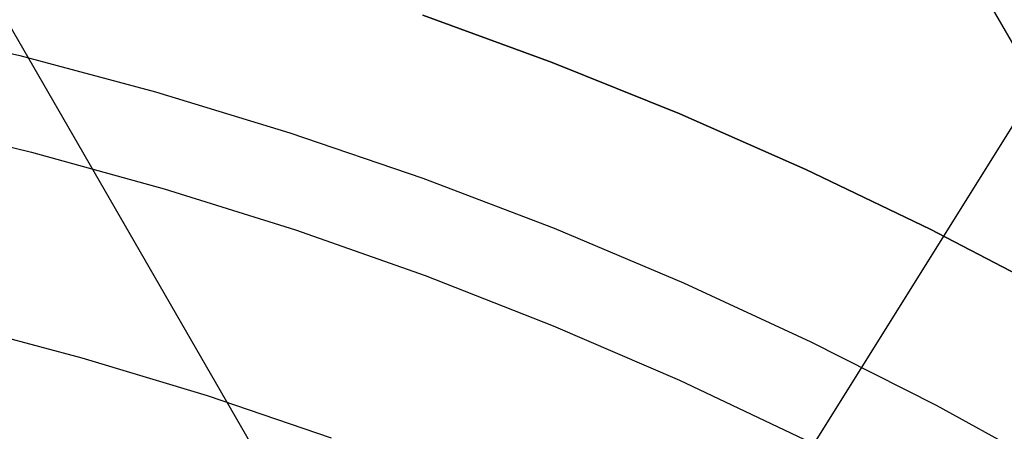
# Model space of a CAD drawing. Header units: millimetres. Extents: x 10871 to 12032, y -2698 to -1680.
# Tile 157 of 183: x 11472 to 11492, y -1974 to -1965. Entities that reach past the tile are written whole.
import ezdxf

# ---------------------------------------------------------------- set-up
doc = ezdxf.new("R2010")
doc.units = ezdxf.units.MM
for name, color, linetype in [('1', 7, 'Continuous'), ('color', 7, 'Continuous'), ('luz', 7, 'Continuous')]:
    doc.layers.add(name, color=color, linetype=linetype)

msp = doc.modelspace()

# ---------------------------------------------------------------- linework, layer by layer
at = {"layer": '1', "color": 7, "true_color": 0xffffff}
for p, q in [((11487.648, -1958.146, 59.909), (11496.025, -1972.656, 59.909)), ((11469.566, -1962.248, 65.998), (11477.806, -1976.52, 65.998)), ((11479.867, -1965.122, 59.909), (11482.531, -1966.095, 59.909)), ((11482.531, -1966.095, 59.909), (11479.867, -1965.122, 59.909)), ((11482.531, -1966.095, 59.909), (11485.163, -1967.154, 59.909)), ((11485.163, -1967.154, 59.909), (11482.531, -1966.095, 59.909)), ((11485.163, -1967.154, 59.909), (11487.759, -1968.298, 59.909)), ((11487.759, -1968.298, 59.909), (11485.163, -1967.154, 59.909)), ((11487.759, -1968.298, 59.909), (11490.316, -1969.526, 59.909)), ((11490.316, -1969.526, 59.909), (11487.759, -1968.298, 59.909)), ((11490.316, -1969.526, 59.909), (11492.831, -1970.837, 59.909)), ((11492.831, -1970.837, 59.909), (11490.316, -1969.526, 59.909)), ((11472.848, -1972.178, 69.704), (11470.242, -1971.488, 69.704)), ((11472.848, -1972.178, 69.704), (11470.242, -1971.488, 69.704)), ((11475.428, -1972.958, 69.704), (11472.848, -1972.178, 69.704)), ((11475.428, -1972.958, 69.704), (11472.848, -1972.178, 69.704)), ((11477.98, -1973.826, 69.704), (11475.428, -1972.958, 69.704)), ((11477.98, -1973.826, 69.704), (11475.428, -1972.958, 69.704))]:
    msp.add_line(p, q, dxfattribs=at)
at = {"layer": 'color', "color": 254, "true_color": 0xcad1ee}
for p, q in [((11468.743, -1965.306, 9.992), (11471.563, -1965.954, 9.992)), ((11471.563, -1965.954, 9.992), (11474.358, -1966.699, 9.992)), ((11474.358, -1966.699, 9.992), (11477.127, -1967.54, 9.992)), ((11469.049, -1967.281, 8.613), (11471.805, -1967.94, 8.613)), ((11477.127, -1967.54, 9.992), (11479.865, -1968.476, 9.992)), ((11471.805, -1967.94, 8.613), (11474.536, -1968.693, 8.613)), ((11479.865, -1968.476, 9.992), (11482.569, -1969.506, 9.992)), ((11474.536, -1968.693, 8.613), (11477.239, -1969.54, 8.613)), ((11477.239, -1969.54, 8.613), (11479.912, -1970.48, 8.613)), ((11482.569, -1969.506, 9.992), (11485.235, -1970.629, 9.992)), ((11479.912, -1970.48, 8.613), (11482.55, -1971.512, 8.613)), ((11485.235, -1970.629, 9.992), (11487.862, -1971.843, 9.992)), ((11482.55, -1971.512, 8.613), (11485.151, -1972.635, 8.613)), ((11487.862, -1971.843, 9.992), (11490.445, -1973.147, 9.992)), ((11485.151, -1972.635, 8.613), (11487.712, -1973.847, 8.613)), ((11490.445, -1973.147, 9.992), (11492.981, -1974.54, 9.992))]:
    msp.add_line(p, q, dxfattribs=at)
at = {"layer": 'luz', "color": 254, "true_color": 0xcad1ee}
for p, q in [((11524.73, -1915.029, -42.746), (11364.659, -2171.222, -42.746)), ((11524.73, -1915.029, -41.246), (11364.659, -2171.222, -41.246))]:
    msp.add_line(p, q, dxfattribs=at)

doc.saveas('drawing.dxf')
